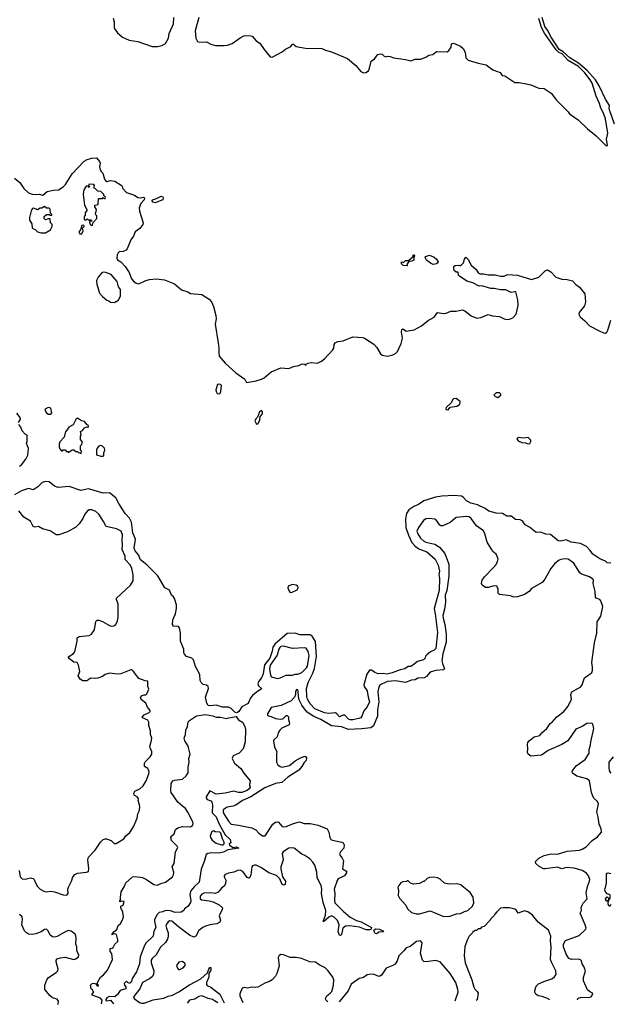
# Model space of a CAD drawing. Extents: x 2239781 to 2394849, y 665654 to 770575.
# Tile 59 of 147: x 2328175 to 2334820, y 669859 to 680941. Entities that reach past the tile are written whole.
import ezdxf

# ---------------------------------------------------------------- set-up
doc = ezdxf.new("R2010")
doc.units = 0

msp = doc.modelspace()

# ---------------------------------------------------------------- linework, layer by layer
at = {"layer": '0CON10XD'}
for points in [[(2329225, 680958), (2329238, 680918), (2329239, 680845), (2329275, 680793), (2329333, 680745), (2329405, 680711), (2329505, 680694), (2329665, 680641), (2329725, 680641), (2329775, 680651), (2329815, 680674), (2329850, 680735), (2329858, 680785), (2329906, 680895), (2329911, 680965)], [(2330192, 680965), (2330150, 680815), (2330157, 680735), (2330176, 680696), (2330195, 680688), (2330275, 680692), (2330327, 680667), (2330379, 680649), (2330475, 680649), (2330514, 680656), (2330565, 680674), (2330655, 680738), (2330695, 680758), (2330715, 680762), (2330775, 680760), (2330790, 680755), (2330834, 680704), (2330876, 680676), (2330924, 680604), (2330994, 680524), (2331015, 680518), (2331129, 680581), (2331165, 680609), (2331225, 680638), (2331245, 680666), (2331255, 680666), (2331269, 680649), (2331285, 680639), (2331389, 680619), (2331575, 680616), (2331615, 680598), (2331685, 680579), (2331863, 680503), (2331956, 680425), (2332015, 680357), (2332045, 680343), (2332070, 680345), (2332098, 680365), (2332110, 680395), (2332128, 680475), (2332168, 680502), (2332205, 680550), (2332235, 680558), (2332255, 680552), (2332275, 680532), (2332295, 680522), (2332315, 680530), (2332345, 680528), (2332385, 680512), (2332515, 680493), (2332575, 680479), (2332625, 680496), (2332685, 680498), (2332745, 680519), (2332778, 680542), (2332825, 680550), (2332866, 680584), (2332985, 680578), (2333005, 680593), (2333028, 680632), (2333032, 680668), (2333055, 680678), (2333135, 680642), (2333166, 680616), (2333186, 680576), (2333193, 680513), (2333220, 680485), (2333335, 680450), (2333425, 680432), (2333498, 680375), (2333580, 680345), (2333604, 680314), (2333635, 680310), (2333745, 680233), (2333795, 680234), (2333875, 680220), (2333927, 680207), (2334015, 680172), (2334075, 680168), (2334156, 680116), (2334214, 680034), (2334347, 679905), (2334362, 679882), (2334458, 679815), (2334562, 679712), (2334662, 679635), (2334775, 679522), (2334787, 679525), (2334777, 679595), (2334791, 679665), (2334767, 679825), (2334745, 679888), (2334712, 679945), (2334698, 679998), (2334662, 680082), (2334616, 680225), (2334595, 680265), (2334535, 680343), (2334463, 680415), (2334345, 680480), (2334278, 680555), (2334242, 680572), (2334212, 680602), (2334080, 680790), (2334045, 680855), (2334018, 680955)], [(2334867, 679765), (2334812, 679925), (2334807, 679945), (2334811, 679975), (2334767, 680045), (2334696, 680196), (2334654, 680265), (2334559, 680369), (2334463, 680453), (2334365, 680511), (2334289, 680579), (2334244, 680605), (2334155, 680744), (2334115, 680825), (2334083, 680865), (2334053, 680965)], [(2328115, 679158), (2328175, 679107), (2328222, 679042), (2328274, 678994), (2328325, 678972), (2328395, 678978), (2328435, 678968), (2328485, 679007), (2328554, 679024), (2328612, 679025), (2328665, 679059), (2328692, 679088), (2328766, 679205), (2328900, 679350), (2328935, 679369), (2328985, 679384), (2329038, 679385), (2329074, 679344), (2329082, 679325), (2329072, 679285), (2329078, 679265), (2329093, 679233), (2329110, 679215), (2329128, 679148), (2329141, 679131), (2329155, 679120), (2329195, 679130), (2329245, 679122), (2329315, 679080), (2329327, 679067), (2329332, 679045), (2329376, 678996), (2329465, 678966), (2329505, 678939), (2329535, 678936), (2329565, 678943), (2329580, 678935), (2329576, 678914), (2329538, 678872), (2329518, 678825), (2329524, 678785), (2329564, 678655), (2329561, 678635), (2329528, 678592), (2329475, 678554), (2329454, 678505), (2329424, 678464), (2329385, 678364), (2329371, 678349), (2329338, 678332), (2329295, 678327), (2329281, 678319), (2329270, 678295), (2329266, 678256), (2329275, 678240), (2329313, 678215), (2329363, 678163), (2329407, 678097), (2329434, 678025), (2329455, 678000), (2329486, 677976), (2329515, 677968), (2329595, 678006), (2329635, 678017), (2329715, 678024), (2329805, 678012), (2329915, 677968), (2329995, 677902), (2330065, 677877), (2330095, 677858), (2330225, 677850), (2330307, 677797), (2330334, 677764), (2330356, 677715), (2330380, 677610), (2330386, 677575), (2330376, 677514), (2330409, 677305), (2330415, 677245), (2330414, 677194), (2330421, 677155), (2330485, 677075), (2330608, 676968), (2330709, 676895), (2330728, 676858), (2330834, 676876), (2330895, 676896), (2330925, 676910), (2331005, 676976), (2331115, 677021), (2331205, 677017), (2331255, 677036), (2331315, 677048), (2331355, 677066), (2331380, 677065), (2331395, 677050), (2331400, 677065), (2331420, 677075), (2331455, 677081), (2331525, 677076), (2331571, 677099), (2331605, 677123), (2331697, 677225), (2331708, 677245), (2331715, 677285), (2331725, 677305), (2331755, 677318), (2331815, 677328), (2331925, 677371), (2332035, 677365), (2332055, 677358), (2332158, 677288), (2332192, 677252), (2332235, 677181), (2332255, 677164), (2332315, 677156), (2332375, 677169), (2332404, 677185), (2332425, 677208), (2332467, 677295), (2332483, 677355), (2332470, 677425), (2332476, 677454), (2332485, 677460), (2332495, 677458), (2332525, 677436), (2332615, 677449), (2332695, 677496), (2332775, 677559), (2332805, 677576), (2332837, 677593), (2332875, 677647), (2332945, 677633), (2332975, 677639), (2333025, 677662), (2333085, 677661), (2333155, 677675), (2333185, 677663), (2333255, 677609), (2333317, 677583), (2333365, 677588), (2333445, 677623), (2333495, 677609), (2333575, 677601), (2333625, 677576), (2333655, 677568), (2333685, 677569), (2333725, 677586), (2333763, 677627), (2333782, 677725), (2333780, 677790), (2333758, 677878), (2333745, 677880), (2333705, 677870), (2333645, 677902), (2333585, 677902), (2333515, 677916), (2333476, 677916), (2333376, 677944), (2333345, 677942), (2333275, 677979), (2333205, 678000), (2333122, 678055), (2333112, 678065), (2333108, 678098), (2333085, 678100), (2333065, 678120), (2333058, 678135), (2333060, 678165), (2333076, 678176), (2333117, 678177), (2333135, 678170), (2333170, 678205), (2333178, 678245), (2333195, 678270), (2333221, 678241), (2333255, 678178), (2333310, 678130), (2333335, 678092), (2333355, 678080), (2333395, 678082), (2333445, 678069), (2333525, 678070), (2333585, 678056), (2333625, 678056), (2333665, 678072), (2333775, 678064), (2333935, 678018), (2334017, 678043), (2334089, 678115), (2334115, 678126), (2334153, 678103), (2334206, 678045), (2334275, 678019), (2334335, 678018), (2334395, 678001), (2334431, 677961), (2334475, 677930)], [(2328995, 678630), (2329002, 678658), (2329042, 678705), (2329042, 678732), (2329030, 678745), (2329028, 678765), (2329037, 678783), (2329038, 678805), (2329020, 678835), (2329020, 678855), (2329057, 678863), (2329062, 678928), (2329105, 678930), (2329115, 678940), (2329125, 678930), (2329135, 678930), (2329140, 678945), (2329122, 678962), (2329120, 678975), (2329089, 679009), (2329055, 679010), (2329025, 679040), (2329010, 679045), (2329018, 679075), (2329008, 679088), (2328955, 679090), (2328950, 679070), (2328960, 679065), (2328958, 679052), (2328950, 679055), (2328950, 679070), (2328924, 679066), (2328898, 679025), (2328890, 678975), (2328904, 678854), (2328930, 678805), (2328930, 678795), (2328913, 678767), (2328910, 678735), (2328900, 678725), (2328900, 678695), (2328915, 678680), (2328935, 678700), (2328945, 678690), (2328975, 678690), (2328990, 678675), (2328962, 678668), (2328963, 678643), (2328975, 678630), (2328995, 678630)], [(2329695, 678880), (2329675, 678889), (2329663, 678905), (2329668, 678915), (2329715, 678928), (2329765, 678956), (2329782, 678952), (2329790, 678935), (2329785, 678913), (2329705, 678884), (2329695, 678880)], [(2328415, 678541), (2328465, 678542), (2328520, 678575), (2328542, 678615), (2328540, 678635), (2328520, 678655), (2328518, 678698), (2328495, 678700), (2328465, 678690), (2328450, 678705), (2328450, 678725), (2328475, 678750), (2328505, 678750), (2328515, 678740), (2328538, 678742), (2328538, 678748), (2328520, 678765), (2328518, 678808), (2328505, 678820), (2328475, 678820), (2328455, 678840), (2328425, 678820), (2328405, 678818), (2328375, 678802), (2328335, 678818), (2328320, 678815), (2328305, 678790), (2328284, 678715), (2328284, 678685), (2328310, 678645), (2328316, 678596), (2328349, 678579), (2328375, 678552), (2328415, 678541)], [(2328875, 678530), (2328890, 678565), (2328880, 678595), (2328900, 678615), (2328895, 678630), (2328874, 678626), (2328860, 678575), (2328842, 678555), (2328852, 678532), (2328875, 678530)], [(2332535, 678170), (2332490, 678175), (2332470, 678195), (2332470, 678215), (2332495, 678210), (2332515, 678230), (2332548, 678232), (2332598, 678272), (2332605, 678300), (2332618, 678285), (2332610, 678265), (2332610, 678235), (2332587, 678223), (2332552, 678218), (2332530, 678185), (2332540, 678175), (2332535, 678170)], [(2332826, 678186), (2332799, 678199), (2332754, 678234), (2332738, 678265), (2332740, 678275), (2332785, 678291), (2332837, 678267), (2332864, 678244), (2332882, 678215), (2332880, 678205), (2332865, 678193), (2332826, 678186)], [(2329245, 677760), (2329255, 677770), (2329265, 677770), (2329285, 677790), (2329303, 677815), (2329308, 677832), (2329308, 677905), (2329286, 677936), (2329271, 677995), (2329203, 678073), (2329145, 678096), (2329115, 678098), (2329098, 678092), (2329056, 678044), (2329039, 678005), (2329044, 677965), (2329074, 677865), (2329105, 677824), (2329155, 677783), (2329178, 677778), (2329195, 677762), (2329245, 677760)], [(2334475, 677930), (2334533, 677855), (2334541, 677765), (2334530, 677720), (2334471, 677645), (2334467, 677625), (2334482, 677595), (2334533, 677553), (2334585, 677496), (2334695, 677438), (2334745, 677415), (2334765, 677413), (2334781, 677425), (2334793, 677445), (2334825, 677558)], [(2330425, 676732), (2330438, 676755), (2330446, 676824), (2330436, 676836), (2330415, 676840), (2330402, 676835), (2330383, 676775), (2330384, 676756), (2330395, 676733), (2330425, 676732)], [(2332995, 676550), (2333018, 676582), (2333095, 676593), (2333125, 676610), (2333132, 676625), (2333130, 676645), (2333086, 676676), (2333056, 676674), (2333046, 676664), (2333035, 676632), (2332973, 676577), (2332970, 676555), (2332995, 676550)], [(2333555, 676690), (2333590, 676715), (2333588, 676728), (2333575, 676740), (2333535, 676740), (2333510, 676715), (2333525, 676700), (2333555, 676690)], [(2328525, 676502), (2328538, 676515), (2328525, 676568), (2328495, 676576), (2328461, 676559), (2328459, 676545), (2328475, 676517), (2328495, 676503), (2328525, 676502)], [(2330845, 676390), (2330855, 676392), (2330877, 676433), (2330880, 676475), (2330906, 676504), (2330907, 676527), (2330895, 676542), (2330872, 676528), (2330852, 676468), (2330835, 676452), (2330820, 676425), (2330835, 676398), (2330845, 676390)], [(2328163, 676407), (2328184, 676445), (2328181, 676465), (2328144, 676514)], [(2328865, 676060), (2328870, 676085), (2328860, 676095), (2328860, 676145), (2328870, 676155), (2328880, 676185), (2328860, 676215), (2328860, 676255), (2328868, 676265), (2328860, 676305), (2328882, 676318), (2328905, 676347), (2328925, 676358), (2328947, 676353), (2328950, 676365), (2328948, 676375), (2328933, 676383), (2328905, 676418), (2328870, 676425), (2328825, 676458), (2328805, 676440), (2328778, 676382), (2328728, 676355), (2328699, 676311), (2328690, 676305), (2328677, 676243), (2328625, 676190), (2328618, 676165), (2328618, 676135), (2328625, 676110), (2328645, 676090), (2328655, 676090), (2328665, 676100), (2328685, 676100), (2328702, 676082), (2328715, 676080), (2328725, 676070), (2328745, 676090), (2328755, 676090), (2328765, 676100), (2328785, 676100), (2328805, 676080), (2328825, 676080), (2328835, 676070), (2328865, 676060)], [(2328172, 675915), (2328195, 675930), (2328244, 675996), (2328265, 676040), (2328273, 676115), (2328252, 676175), (2328257, 676195), (2328257, 676265), (2328235, 676278), (2328203, 676315), (2328188, 676355), (2328164, 676385)], [(2333895, 676168), (2333915, 676172), (2333928, 676195), (2333927, 676207), (2333895, 676240), (2333845, 676230), (2333785, 676240), (2333770, 676225), (2333785, 676202), (2333825, 676182), (2333865, 676180), (2333895, 676168)], [(2329087, 676027), (2329115, 676030), (2329122, 676038), (2329122, 676065), (2329132, 676095), (2329128, 676118), (2329105, 676142), (2329085, 676148), (2329065, 676142), (2329042, 676115), (2329038, 676095), (2329040, 676045), (2329087, 676027)], [(2330854, 673466), (2330860, 673445), (2330894, 673415), (2330892, 673405), (2330838, 673372), (2330793, 673335), (2330772, 673308), (2330745, 673246), (2330675, 673206), (2330642, 673155), (2330625, 673142), (2330615, 673139), (2330595, 673148), (2330555, 673190), (2330525, 673204), (2330455, 673204), (2330385, 673228), (2330315, 673220), (2330295, 673223), (2330279, 673249), (2330267, 673315), (2330299, 673415), (2330296, 673435), (2330275, 673452), (2330240, 673460), (2330215, 673483), (2330204, 673505), (2330202, 673572), (2330152, 673662), (2330129, 673735), (2330112, 673755), (2330052, 673775), (2330029, 673799), (2330021, 673815), (2330020, 673855), (2329983, 673945), (2329986, 674035), (2329974, 674095), (2329962, 674112), (2329905, 674117), (2329894, 674135), (2329897, 674185), (2329928, 674255), (2329941, 674315), (2329940, 674355), (2329916, 674426), (2329907, 674445), (2329884, 674465), (2329859, 674519), (2329808, 674548), (2329730, 674680), (2329605, 674805), (2329535, 674862), (2329510, 674920), (2329475, 674963), (2329464, 674995), (2329478, 675095), (2329448, 675165), (2329432, 675285), (2329411, 675331), (2329361, 675385), (2329335, 675425), (2329289, 675495), (2329258, 675558), (2329185, 675617), (2329115, 675614), (2328950, 675660), (2328864, 675644), (2328733, 675687), (2328607, 675677), (2328565, 675690), (2328505, 675740), (2328465, 675743), (2328426, 675734), (2328378, 675682), (2328335, 675652), (2328325, 675649), (2328275, 675664), (2328195, 675638), (2328115, 675595)], [(2334825, 674826), (2334785, 674830), (2334766, 674846), (2334703, 674873), (2334623, 674925), (2334595, 674968), (2334552, 675012), (2334485, 675045), (2334379, 675059), (2334325, 675086), (2334265, 675072), (2334235, 675074), (2334147, 675147), (2334095, 675150), (2334035, 675172), (2333985, 675170), (2333910, 675230), (2333862, 675255), (2333837, 675295), (2333823, 675305), (2333805, 675312), (2333755, 675314), (2333705, 675352), (2333655, 675353), (2333607, 675385), (2333535, 675386), (2333455, 675411), (2333411, 675441), (2333325, 675480), (2333250, 675500), (2333204, 675525), (2333165, 675567), (2333145, 675578), (2333065, 675586), (2332925, 675578), (2332855, 675569), (2332722, 675525), (2332662, 675485), (2332609, 675461), (2332555, 675423), (2332526, 675385), (2332515, 675325), (2332521, 675225), (2332548, 675138), (2332588, 675058), (2332624, 675014), (2332665, 674984), (2332755, 674952), (2332848, 674868), (2332885, 674801), (2332898, 674735), (2332891, 674695), (2332899, 674655), (2332895, 674515), (2332838, 674315), (2332850, 674255), (2332875, 674045), (2332856, 673865), (2332837, 673845), (2332797, 673825), (2332755, 673792), (2332742, 673778), (2332736, 673754), (2332717, 673735), (2332652, 673718), (2332600, 673675), (2332575, 673663), (2332545, 673662), (2332510, 673635), (2332456, 673624), (2332365, 673589), (2332305, 673575), (2332265, 673582), (2332210, 673580), (2332172, 673592), (2332135, 673621), (2332111, 673619), (2332081, 673575), (2332047, 673455), (2332052, 673435), (2332085, 673389), (2332096, 673315), (2332112, 673265), (2332085, 673207), (2332047, 673163), (2332025, 673103), (2332013, 673085), (2331992, 673075), (2331925, 673060), (2331895, 673062), (2331875, 673070), (2331835, 673115), (2331815, 673114), (2331775, 673094), (2331745, 673129), (2331729, 673139), (2331655, 673133), (2331605, 673139), (2331495, 673184), (2331443, 673243), (2331415, 673292), (2331405, 673324), (2331403, 673415), (2331419, 673481), (2331473, 673587), (2331492, 673638), (2331515, 673775), (2331503, 673943), (2331465, 674001), (2331445, 674016), (2331326, 674016), (2331275, 674036), (2331185, 674034), (2331046, 673914), (2331022, 673878), (2331015, 673835), (2330988, 673755), (2330928, 673682), (2330915, 673578), (2330895, 673535), (2330865, 673495), (2330854, 673466)], [(2328170, 671365), (2328179, 671295), (2328203, 671273), (2328235, 671268), (2328295, 671281), (2328327, 671277), (2328339, 671265), (2328348, 671235), (2328375, 671184), (2328406, 671156), (2328445, 671134), (2328475, 671127), (2328525, 671131), (2328565, 671126), (2328665, 671090), (2328705, 671087), (2328721, 671105), (2328718, 671155), (2328723, 671177), (2328757, 671245), (2328771, 671295), (2328795, 671319), (2328826, 671336), (2328925, 671346), (2328950, 671355), (2328954, 671385), (2328940, 671485), (2328948, 671515), (2329025, 671594), (2329085, 671684), (2329115, 671714), (2329135, 671722), (2329150, 671720), (2329205, 671702), (2329239, 671669), (2329262, 671668), (2329347, 671723), (2329370, 671755), (2329415, 671793), (2329457, 671855), (2329496, 671954), (2329503, 672005), (2329518, 672035), (2329526, 672075), (2329523, 672105), (2329508, 672155), (2329512, 672175), (2329496, 672195), (2329461, 672215), (2329458, 672235), (2329470, 672260), (2329525, 672283), (2329565, 672318), (2329596, 672374), (2329626, 672455), (2329630, 672475), (2329625, 672498), (2329615, 672512), (2329580, 672535), (2329578, 672575), (2329585, 672588), (2329642, 672645), (2329662, 672675), (2329662, 672705), (2329642, 672745), (2329640, 672765), (2329656, 672814), (2329660, 672855), (2329647, 672897), (2329648, 672938), (2329628, 672998), (2329628, 673035), (2329615, 673058), (2329555, 673083), (2329553, 673093), (2329575, 673116), (2329632, 673145), (2329642, 673155), (2329642, 673165), (2329614, 673204), (2329595, 673250), (2329541, 673291), (2329534, 673314), (2329552, 673335), (2329575, 673344), (2329595, 673343), (2329607, 673355), (2329628, 673405), (2329618, 673435), (2329618, 673498), (2329585, 673500), (2329515, 673528), (2329457, 673605), (2329435, 673622), (2329425, 673623), (2329311, 673579), (2329275, 673576), (2329185, 673587), (2329135, 673573), (2329105, 673550), (2329055, 673530), (2329025, 673526), (2328975, 673531), (2328929, 673501), (2328885, 673501), (2328855, 673520), (2328834, 673555), (2328850, 673605), (2328840, 673660), (2328838, 673678), (2328820, 673705), (2328785, 673712), (2328735, 673748), (2328722, 673765), (2328728, 673775), (2328777, 673803), (2328796, 673825), (2328823, 673945), (2328821, 673985), (2328845, 674000), (2328955, 674011), (2328982, 674025), (2329016, 674074), (2329031, 674169), (2329045, 674182), (2329065, 674182), (2329105, 674168), (2329185, 674123), (2329207, 674117), (2329235, 674120), (2329256, 674134), (2329276, 674175), (2329284, 674216), (2329284, 674365), (2329263, 674415), (2329265, 674430), (2329423, 674575), (2329452, 674625), (2329450, 674695), (2329436, 674764), (2329416, 674805), (2329360, 674865), (2329361, 674905), (2329329, 674979), (2329332, 675035), (2329326, 675075), (2329332, 675145), (2329315, 675183), (2329265, 675209), (2329147, 675237), (2329118, 675295), (2329064, 675375), (2329032, 675405), (2328988, 675425), (2328955, 675426), (2328936, 675414), (2328907, 675375), (2328885, 675327), (2328843, 675267), (2328805, 675229), (2328714, 675176), (2328615, 675142), (2328585, 675143), (2328518, 675188), (2328430, 675210), (2328385, 675236), (2328345, 675231), (2328326, 675236), (2328295, 675297), (2328223, 675343), (2328164, 675415)], [(2334452, 669911), (2334455, 669923), (2334466, 669934), (2334495, 669939), (2334578, 669935), (2334606, 669945), (2334624, 669975), (2334619, 669985), (2334585, 670003), (2334563, 670023), (2334519, 670125), (2334518, 670162), (2334542, 670235), (2334523, 670285), (2334503, 670315), (2334495, 670349), (2334485, 670360), (2334466, 670366), (2334385, 670362), (2334355, 670374), (2334324, 670424), (2334295, 670505), (2334294, 670535), (2334315, 670577), (2334469, 670635), (2334544, 670706), (2334547, 670715), (2334536, 670755), (2334483, 670887), (2334496, 670915), (2334493, 670945), (2334502, 670975), (2334514, 670996), (2334559, 671045), (2334550, 671115), (2334562, 671185), (2334588, 671245), (2334589, 671265), (2334575, 671305), (2334554, 671335), (2334505, 671366), (2334415, 671392), (2334329, 671401), (2334275, 671386), (2334225, 671402), (2334088, 671385), (2334070, 671385), (2334019, 671409), (2333984, 671444), (2333980, 671465), (2334015, 671503), (2334077, 671533), (2334155, 671553), (2334225, 671550), (2334335, 671584), (2334475, 671594), (2334505, 671604), (2334549, 671631), (2334616, 671704), (2334678, 671745), (2334722, 671795), (2334719, 671835), (2334696, 671886), (2334685, 671965), (2334668, 672025), (2334688, 672115), (2334675, 672141), (2334640, 672175), (2334623, 672203), (2334610, 672245), (2334588, 672375), (2334555, 672396), (2334445, 672428), (2334395, 672460), (2334390, 672485), (2334435, 672542), (2334536, 672615), (2334584, 672685), (2334582, 672728), (2334599, 672775), (2334600, 672815), (2334634, 672964), (2334625, 673012), (2334612, 673022), (2334555, 673018), (2334505, 672986), (2334432, 672955), (2334342, 672825), (2334275, 672784), (2334120, 672715), (2334047, 672663), (2333925, 672652), (2333896, 672676), (2333887, 672695), (2333892, 672735), (2333888, 672785), (2333893, 672807), (2333907, 672825), (2333965, 672868), (2334029, 672885), (2334049, 672915), (2334108, 672965), (2334145, 673019), (2334165, 673036), (2334220, 673095), (2334299, 673155), (2334346, 673215), (2334383, 673295), (2334378, 673345), (2334386, 673375), (2334487, 673433), (2334502, 673455), (2334530, 673535), (2334595, 673577), (2334613, 673595), (2334620, 673615), (2334621, 673655), (2334614, 673705), (2334642, 673928), (2334670, 674035), (2334671, 674165), (2334714, 674226), (2334736, 674335), (2334715, 674402), (2334702, 674415), (2334661, 674431), (2334652, 674442), (2334650, 674505), (2334628, 674595), (2334633, 674635), (2334625, 674646), (2334585, 674669), (2334495, 674702), (2334476, 674715), (2334409, 674825), (2334345, 674870), (2334306, 674874), (2334265, 674866), (2334245, 674859), (2334195, 674822), (2334151, 674765), (2334085, 674645), (2334055, 674608), (2333935, 674540), (2333907, 674505), (2333855, 674470), (2333775, 674447), (2333735, 674443), (2333696, 674456), (2333573, 674473), (2333560, 674485), (2333558, 674535), (2333550, 674545), (2333547, 674567), (2333515, 674568), (2333445, 674550), (2333415, 674550), (2333380, 674575), (2333372, 674595), (2333378, 674632), (2333405, 674670), (2333508, 674775), (2333535, 674810), (2333552, 674845), (2333558, 674875), (2333538, 674925), (2333500, 674955), (2333483, 674983), (2333435, 675060), (2333410, 675155), (2333395, 675188), (2333314, 675245), (2333256, 675326), (2333234, 675344), (2333205, 675350), (2333085, 675337), (2333019, 675281), (2332935, 675245), (2332915, 675245), (2332903, 675253), (2332856, 675315), (2332845, 675321), (2332784, 675326), (2332745, 675322), (2332717, 675303), (2332663, 675227), (2332645, 675185), (2332653, 675155), (2332685, 675105), (2332717, 675075), (2332745, 675062), (2332845, 675040), (2332898, 675005), (2332957, 674935), (2333004, 674814), (2333002, 674678), (2332980, 674515), (2332964, 674465), (2332965, 674385), (2332956, 674305), (2332935, 674235), (2332938, 674205), (2332959, 674135), (2332975, 674025), (2332973, 673935), (2332935, 673805), (2332926, 673725), (2332931, 673695), (2332956, 673635), (2332945, 673625), (2332856, 673616), (2332805, 673601), (2332785, 673589), (2332752, 673548), (2332725, 673532), (2332655, 673529), (2332625, 673511), (2332585, 673508), (2332553, 673495), (2332517, 673483), (2332405, 673501), (2332315, 673491), (2332246, 673464), (2332224, 673446), (2332211, 673415), (2332203, 673375), (2332217, 673265), (2332200, 673175), (2332199, 673101), (2332157, 672995), (2332125, 672971), (2332025, 672959), (2331875, 672953), (2331795, 672981), (2331685, 672993), (2331562, 673065), (2331485, 673097), (2331409, 673149), (2331380, 673185), (2331349, 673225), (2331319, 673285), (2331311, 673325), (2331310, 673385), (2331305, 673398), (2331295, 673402), (2331279, 673385), (2331278, 673345), (2331268, 673315), (2331231, 673275), (2331116, 673224), (2331005, 673200), (2330963, 673127), (2330962, 673115), (2330974, 673105), (2331005, 673098), (2331054, 673075), (2331105, 673067), (2331136, 673074), (2331175, 673110), (2331185, 673110), (2331200, 673095), (2331200, 673065), (2331212, 673025), (2331207, 673005), (2331125, 672966), (2331101, 672945), (2331082, 672915), (2331072, 672868), (2331033, 672835), (2331030, 672825), (2331042, 672755), (2331070, 672705), (2331064, 672675), (2331066, 672586), (2331079, 672555), (2331105, 672535), (2331125, 672530), (2331212, 672548), (2331275, 672599), (2331335, 672633), (2331385, 672652), (2331396, 672646), (2331402, 672632), (2331398, 672605), (2331375, 672582), (2331349, 672535), (2331315, 672494), (2331192, 672415), (2331125, 672354), (2331054, 672344), (2330935, 672295), (2330777, 672193), (2330680, 672155), (2330605, 672102), (2330575, 672090), (2330510, 672080), (2330465, 672047), (2330464, 672025), (2330470, 672005), (2330525, 671922), (2330555, 671888), (2330636, 671876), (2330785, 671844), (2330832, 671822), (2330865, 671785), (2330905, 671754), (2330938, 671755), (2331025, 671888), (2331055, 671908), (2331075, 671912), (2331088, 671908), (2331125, 671864), (2331140, 671855), (2331175, 671860), (2331255, 671895), (2331325, 671912), (2331375, 671894), (2331445, 671893), (2331534, 671874), (2331633, 671833), (2331655, 671796), (2331666, 671735), (2331676, 671716), (2331696, 671706), (2331799, 671685), (2331815, 671675), (2331825, 671655), (2331823, 671617), (2331783, 671575), (2331774, 671554), (2331780, 671535), (2331805, 671504), (2331818, 671475), (2331808, 671385), (2331845, 671361), (2331854, 671345), (2331828, 671305), (2331775, 671280), (2331758, 671272), (2331746, 671254), (2331713, 671155), (2331720, 671105), (2331716, 671026), (2331722, 671002), (2331815, 670907), (2331892, 670842), (2331965, 670803), (2332017, 670787), (2332132, 670725), (2332130, 670705), (2332114, 670696), (2332075, 670698), (2331999, 670729), (2331885, 670742), (2331842, 670738), (2331812, 670715), (2331796, 670645), (2331785, 670632), (2331775, 670639), (2331759, 670675), (2331770, 670755), (2331752, 670802), (2331715, 670839), (2331685, 670855), (2331655, 670841), (2331595, 670787), (2331593, 670803), (2331614, 670864), (2331620, 670915), (2331591, 671005), (2331569, 671105), (2331574, 671155), (2331566, 671195), (2331522, 671282), (2331519, 671345), (2331495, 671427), (2331475, 671461), (2331441, 671495), (2331385, 671535), (2331351, 671551), (2331265, 671615), (2331235, 671622), (2331205, 671618), (2331141, 671575), (2331128, 671555), (2331138, 671485), (2331113, 671405), (2331112, 671385), (2331133, 671293), (2331167, 671245), (2331163, 671207), (2331151, 671199), (2331129, 671209), (2331101, 671271), (2331065, 671308), (2330978, 671338), (2330894, 671395), (2330835, 671424), (2330815, 671426), (2330795, 671418), (2330787, 671405), (2330774, 671315), (2330765, 671288), (2330755, 671280), (2330735, 671286), (2330686, 671355), (2330655, 671371), (2330625, 671367), (2330585, 671345), (2330523, 671337), (2330488, 671322), (2330477, 671305), (2330477, 671295), (2330496, 671255), (2330492, 671215), (2330475, 671188), (2330444, 671165), (2330408, 671122), (2330375, 671108), (2330325, 671113), (2330245, 671110), (2330225, 671098), (2330205, 671075), (2330205, 671047), (2330219, 671035), (2330305, 671025), (2330352, 671012), (2330420, 670980), (2330456, 670945), (2330452, 670925), (2330418, 670855), (2330434, 670805), (2330426, 670785), (2330394, 670765), (2330315, 670754), (2330265, 670739), (2330236, 670725), (2330191, 670689), (2330155, 670628), (2330134, 670614), (2330085, 670637), (2329960, 670730), (2329885, 670797), (2329865, 670800), (2329845, 670786), (2329825, 670761), (2329820, 670745), (2329825, 670716), (2329845, 670665), (2329846, 670625), (2329839, 670591), (2329815, 670555), (2329758, 670502), (2329712, 670418), (2329665, 670376), (2329655, 670355), (2329653, 670325), (2329685, 670236), (2329682, 670195), (2329665, 670169), (2329635, 670146), (2329555, 670105), (2329525, 670035), (2329456, 669945), (2329461, 669925), (2329521, 669881), (2329545, 669871), (2329575, 669872), (2329675, 669908), (2329795, 669929), (2329845, 669952), (2329896, 669964), (2329965, 669999), (2330085, 670077), (2330213, 670147), (2330288, 670215), (2330302, 670255), (2330315, 670273), (2330325, 670272), (2330325, 670245), (2330304, 670206), (2330303, 670165), (2330276, 670105), (2330275, 670083), (2330285, 670070), (2330325, 670052), (2330428, 669975), (2330475, 669876)], [(2331235, 674494), (2331297, 674525), (2331310, 674545), (2331304, 674565), (2331285, 674577), (2331245, 674585), (2331196, 674565), (2331192, 674545), (2331205, 674516), (2331215, 674499), (2331235, 674494)], [(2331075, 673528), (2331105, 673533), (2331175, 673562), (2331245, 673564), (2331275, 673574), (2331305, 673574), (2331349, 673595), (2331403, 673645), (2331414, 673666), (2331433, 673785), (2331420, 673830), (2331397, 673867), (2331375, 673873), (2331245, 673865), (2331145, 673890), (2331115, 673885), (2331101, 673875), (2331090, 673855), (2331072, 673788), (2330995, 673675), (2330986, 673635), (2330993, 673583), (2331006, 673545), (2331075, 673528)], [(2329094, 669864), (2329102, 669905), (2329085, 669928), (2328992, 669962), (2328990, 669975), (2329010, 669995), (2329000, 670005), (2328998, 670018), (2328980, 670035), (2328973, 670075), (2328992, 670095), (2329008, 670098), (2329030, 670090), (2329042, 670072), (2329058, 670062), (2329060, 670075), (2329050, 670085), (2329050, 670105), (2329084, 670166), (2329118, 670192), (2329161, 670245), (2329220, 670365), (2329213, 670433), (2329193, 670455), (2329193, 670487), (2329215, 670490), (2329225, 670498), (2329246, 670535), (2329278, 670565), (2329280, 670585), (2329264, 670644), (2329245, 670651), (2329222, 670648), (2329215, 670640), (2329210, 670645), (2329233, 670675), (2329268, 670702), (2329284, 670745), (2329310, 670770), (2329331, 670809), (2329341, 670845), (2329334, 670895), (2329314, 670945), (2329312, 670965), (2329338, 670975), (2329350, 671015), (2329325, 671020), (2329302, 671012), (2329300, 671025), (2329310, 671035), (2329308, 671062), (2329316, 671125), (2329350, 671180), (2329369, 671225), (2329445, 671294), (2329475, 671299), (2329557, 671285), (2329602, 671265), (2329685, 671209), (2329725, 671199), (2329762, 671218), (2329816, 671234), (2329893, 671295), (2329906, 671315), (2329911, 671345), (2329891, 671405), (2329913, 671445), (2329928, 671575), (2329954, 671625), (2329948, 671638), (2329882, 671702), (2329874, 671735), (2329885, 671756), (2329913, 671777), (2329929, 671825), (2329955, 671847), (2330005, 671859), (2330095, 671858), (2330119, 671871), (2330126, 671895), (2330124, 671914), (2330068, 672022), (2330040, 672065), (2330005, 672088), (2329955, 672136), (2329880, 672245), (2329874, 672265), (2329881, 672345), (2329898, 672375), (2329915, 672383), (2330008, 672392), (2330049, 672431), (2330069, 672465), (2330071, 672529), (2330081, 672585), (2330077, 672625), (2330093, 672675), (2330070, 672765), (2330034, 672825), (2330026, 672855), (2330040, 672895), (2330045, 672945), (2330064, 672986), (2330071, 673039), (2330084, 673055), (2330163, 673105), (2330265, 673120), (2330347, 673107), (2330385, 673090), (2330435, 673092), (2330503, 673077), (2330527, 673083), (2330609, 673099), (2330635, 673061), (2330682, 673035), (2330709, 672985), (2330714, 672954), (2330713, 672815), (2330689, 672735), (2330645, 672685), (2330575, 672656), (2330566, 672625), (2330590, 672575), (2330663, 672515), (2330695, 672460), (2330769, 672375), (2330762, 672325), (2330769, 672305), (2330758, 672285), (2330734, 672265), (2330675, 672242), (2330635, 672242), (2330585, 672259), (2330485, 672235), (2330385, 672224), (2330315, 672262), (2330274, 672196), (2330274, 672185), (2330286, 672166), (2330325, 672148), (2330336, 672134), (2330345, 672105), (2330342, 672015), (2330385, 671969), (2330418, 671888), (2330488, 671768), (2330542, 671715), (2330550, 671675), (2330533, 671667), (2330535, 671650), (2330575, 671624), (2330615, 671633), (2330642, 671615), (2330515, 671597), (2330468, 671572), (2330415, 671560), (2330335, 671563), (2330293, 671557), (2330273, 671547), (2330251, 671465), (2330218, 671382), (2330194, 671235), (2330137, 671183), (2330101, 671135), (2330090, 671095), (2330101, 671025), (2330098, 671005), (2330072, 670965), (2330030, 670935), (2330023, 670917), (2329992, 670898), (2329925, 670893), (2329872, 670912), (2329815, 670916), (2329785, 670900), (2329745, 670891), (2329721, 670869), (2329693, 670815), (2329692, 670795), (2329706, 670724), (2329686, 670684), (2329677, 670625), (2329593, 670547), (2329578, 670522), (2329531, 670395), (2329524, 670315), (2329488, 670225), (2329441, 670149), (2329433, 670115), (2329415, 670098), (2329405, 670098), (2329395, 670100), (2329375, 670120), (2329352, 670095), (2329353, 670073), (2329370, 670055), (2329368, 670035), (2329306, 670014), (2329275, 669968), (2329245, 669943), (2329183, 669947), (2329155, 669932), (2329143, 669915), (2329143, 669903), (2329155, 669900), (2329197, 669907), (2329230, 669865)], [(2334829, 672459), (2334815, 672480), (2334807, 672517), (2334809, 672585), (2334858, 672645)], [(2330465, 671653), (2330476, 671664), (2330476, 671686), (2330455, 671722), (2330437, 671787), (2330425, 671796), (2330375, 671801), (2330355, 671811), (2330335, 671804), (2330318, 671755), (2330321, 671735), (2330340, 671705), (2330384, 671674), (2330444, 671654), (2330465, 671653)], [(2334826, 670984), (2334815, 670960), (2334798, 670985), (2334800, 671030), (2334785, 671020), (2334775, 671022), (2334768, 671045), (2334785, 671070), (2334800, 671055), (2334800, 671030), (2334805, 671030), (2334818, 671055), (2334818, 671088), (2334807, 671097), (2334784, 671104), (2334764, 671134), (2334760, 671145), (2334776, 671224), (2334779, 671325), (2334785, 671337), (2334795, 671340), (2334825, 671330)], [(2332984, 670846), (2333015, 670853), (2333091, 670879), (2333135, 670883), (2333180, 670905), (2333216, 670914), (2333270, 670965), (2333285, 671000), (2333278, 671065), (2333245, 671118), (2333167, 671177), (2333140, 671205), (2333095, 671217), (2333005, 671212), (2332953, 671223), (2332905, 671268), (2332875, 671282), (2332835, 671292), (2332785, 671288), (2332760, 671275), (2332725, 671240), (2332715, 671240), (2332675, 671218), (2332605, 671212), (2332574, 671224), (2332545, 671250), (2332535, 671250), (2332527, 671243), (2332485, 671238), (2332465, 671228), (2332440, 671195), (2332430, 671175), (2332438, 671135), (2332433, 671083), (2332448, 671055), (2332518, 670975), (2332540, 670935), (2332584, 670894), (2332635, 670877), (2332675, 670876), (2332795, 670910), (2332935, 670851), (2332984, 670846)], [(2334141, 669908), (2334115, 669924), (2334055, 669949), (2334008, 669955), (2333982, 669972), (2333972, 669995), (2333972, 670015), (2333988, 670062), (2334011, 670089), (2334073, 670117), (2334163, 670145), (2334190, 670165), (2334213, 670195), (2334208, 670235), (2334158, 670335), (2334149, 670365), (2334154, 670505), (2334146, 670574), (2334152, 670625), (2334124, 670694), (2334007, 670785), (2333945, 670863), (2333892, 670902), (2333855, 670911), (2333785, 670884), (2333766, 670916), (2333745, 670929), (2333686, 670946), (2333614, 670946), (2333585, 670940), (2333545, 670900), (2333520, 670875), (2333515, 670860), (2333472, 670818), (2333470, 670805), (2333400, 670735), (2333372, 670728), (2333355, 670710), (2333332, 670708), (2333315, 670690), (2333295, 670690), (2333285, 670680), (2333275, 670680), (2333270, 670665), (2333234, 670626), (2333212, 670588), (2333185, 670510), (2333177, 670405), (2333187, 670327), (2333261, 670135), (2333285, 670053), (2333295, 670031), (2333324, 670004), (2333333, 669985), (2333321, 669909), (2333312, 669901)], [(2328604, 669859), (2328606, 669866), (2328613, 669895), (2328598, 669918), (2328544, 669934), (2328518, 669955), (2328458, 670025), (2328457, 670075), (2328481, 670135), (2328500, 670160), (2328585, 670217), (2328604, 670236), (2328606, 670255), (2328584, 670336), (2328584, 670355), (2328595, 670370), (2328633, 670383), (2328685, 670389), (2328785, 670363), (2328805, 670370), (2328837, 670395), (2328842, 670412), (2328818, 670465), (2328818, 670505), (2328807, 670537), (2328811, 670605), (2328801, 670645), (2328755, 670684), (2328725, 670690), (2328695, 670680), (2328595, 670624), (2328565, 670616), (2328545, 670617), (2328517, 670637), (2328497, 670687), (2328475, 670704), (2328455, 670701), (2328415, 670674), (2328355, 670651), (2328315, 670644), (2328275, 670649), (2328252, 670662), (2328228, 670688), (2328198, 670755), (2328208, 670815), (2328202, 670845), (2328172, 670872)], [(2332195, 670654), (2332175, 670658), (2332158, 670685), (2332163, 670697), (2332182, 670708), (2332223, 670705), (2332262, 670685), (2332268, 670675), (2332215, 670670), (2332195, 670654)], [(2333076, 669899), (2333109, 669995), (2333106, 670025), (2333083, 670105), (2333017, 670205), (2332905, 670338), (2332855, 670352), (2332747, 670337), (2332723, 670343), (2332707, 670357), (2332684, 670435), (2332703, 670553), (2332685, 670573), (2332638, 670565), (2332570, 670510), (2332522, 670495), (2332499, 670461), (2332440, 670405), (2332423, 670347), (2332398, 670312), (2332375, 670296), (2332298, 670265), (2332245, 670188), (2332228, 670175), (2332215, 670174), (2332165, 670196), (2332125, 670199), (2332085, 670191), (2332045, 670160), (2332032, 670158), (2331995, 670149), (2331904, 670086), (2331870, 670010), (2331768, 669887)], [(2329975, 670252), (2330015, 670270), (2330037, 670295), (2330038, 670315), (2330005, 670340), (2329966, 670334), (2329941, 670295), (2329950, 670265), (2329963, 670253), (2329975, 670252)], [(2331641, 669886), (2331619, 669909), (2331614, 669926), (2331629, 669955), (2331667, 669983), (2331686, 670004), (2331706, 670075), (2331711, 670135), (2331699, 670165), (2331646, 670235), (2331611, 670271), (2331545, 670302), (2331502, 670332), (2331438, 670338), (2331345, 670376), (2331285, 670386), (2331217, 670387), (2331145, 670418), (2331115, 670420), (2331095, 670410), (2331083, 670385), (2331093, 670287), (2331069, 670205), (2331053, 670175), (2331015, 670134), (2330985, 670116), (2330935, 670099), (2330855, 670054), (2330825, 670048), (2330785, 670051), (2330735, 670041), (2330705, 670050), (2330678, 670042), (2330652, 669978), (2330651, 669955), (2330685, 669878)], [(2330406, 669875), (2330368, 669898), (2330343, 669913), (2330295, 669925), (2330225, 669954), (2330191, 669949), (2330145, 669919), (2330086, 669905), (2330058, 669872)]]:
    msp.add_lwpolyline(points, dxfattribs=at)

doc.saveas('drawing.dxf')
